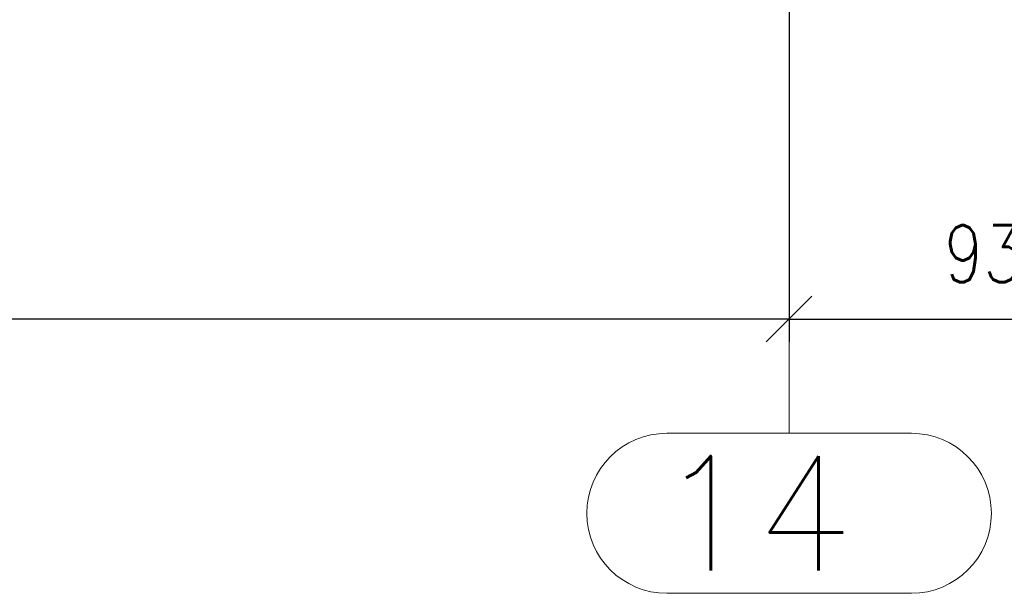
# Paper-space layout 'Layout1' of a CAD drawing. Extents: x -2 to 1033, y -36 to 596.
# Tile 8 of 55: x 299 to 342, y 48 to 73. Entities that reach past the tile are written whole.
import ezdxf

# ---------------------------------------------------------------- set-up
doc = ezdxf.new("R2010")
doc.units = 0
doc.linetypes.add('ACAD_ISO04W100', pattern=[30.5, 24, -3, 0.5, -3])
doc.linetypes.add('HP_01_CER_B', pattern=[8, 5, -1, 1, -1])
doc.layers.get('0').update_dxf_attribs({"linetype": 'CONTINUOUS'})
doc.layers.get('DEFPOINTS').update_dxf_attribs({"color": 132, "linetype": 'CONTINUOUS'})
doc.layers.add('SS_1.ET-HALA_TaO-RASTR', color=7, linetype='HP_01_CER_B', lineweight=13)
doc.layers.add('SS_KOTY', color=3, linetype='CONTINUOUS', lineweight=25)
doc.styles.add('ROMANS', font='romans.shx', dxfattribs={"width": 0.8})
doc.styles.add('romans.shx', font='romans.shx', dxfattribs={"height": 5})
doc.dimstyles.new('A-1_(2.5)_50AS', dxfattribs={"dimtxt": 2.5, "dimasz": 2, "dimexe": 1, "dimexo": 2, "dimgap": 0, "dimtad": 0, "dimdec": 1, "dimlfac": 50, "dimrnd": 1, "dimtxsty": 'ROMANS', "dimblk1": 'OBLIQUE', "dimblk2": 'OBLIQUE', "dimsah": 1, "dimcen": 2, "dimclrd": 256, "dimclre": 256, "dimclrt": 256, "dimadec": 1, "dimazin": 2, "dimtfac": 0.714286, "dimtdec": 1, "dimtmove": 0, "dimatfit": 3, "dimldrblk": 'OPEN', "dimfxl": 1, "dimtvp": 1.142857, "dimtfill": 1, "dimtolj": 1, "dimlwd": -1, "dimlwe": -1, "dimarcsym": 0})

# ---------------------------------------------------------------- blocks, each defined once
blk = doc.blocks.new('_Oblique')
at = {"color": 0, "linetype": 'ByBlock', "lineweight": -2}
blk.add_line((-0.5, -0.5), (0.5, 0.5), dxfattribs=at)
blk = doc.blocks.new('*D14')
at = {"layer": 'DEFPOINTS', "color": 0, "transparency": 16777216}
for p in [(93, 75.769, -10380), (333, 75.769, -10380), (93, 59.918)]:
    blk.add_point(p, dxfattribs=at)
at = {"layer": 'SS_KOTY', "transparency": 16777216}
for p, q in [((93, 73.769), (93, 58.918)), ((333, 73.769), (333, 58.918)), ((333, 59.918), (93, 59.918))]:
    blk.add_line(p, q, dxfattribs=at)
at = {"layer": 'SS_KOTY', "transparency": 16777216, "xscale": 2, "yscale": 2, "zscale": 2, "rotation": 180}
blk.add_blockref('_Oblique', (93, 59.918), dxfattribs=at)
at = {"layer": 'SS_KOTY', "transparency": 16777216, "xscale": 2, "yscale": 2, "zscale": 2}
blk.add_blockref('_Oblique', (333, 59.918), dxfattribs=at)
at = {"layer": 'SS_KOTY', "transparency": 16777216, "insert": (213, 62.775), "char_height": 2.5, "attachment_point": 5, "style": 'ROMANS', "bg_fill": 3, "box_fill_scale": 1.1, "bg_fill_color": 256, "bg_fill_true_color": 13158600, "bg_fill_transparency": 0}
blk.add_mtext('\\A1;12000', dxfattribs=at)
blk = doc.blocks.new('_OPEN')
at = {"color": 0, "linetype": 'ByBlock'}
for p, q in [((-1, 0.167), (0, 0)), ((0, 0), (-1, -0.167)), ((0, 0), (-1, 0))]:
    blk.add_line(p, q, dxfattribs=at)
blk = doc.blocks.new('*D15')
at = {"layer": 'DEFPOINTS', "color": 0, "transparency": 16777216}
for p in [(333, 75.769, -10380), (351.7, 75.769, -10380), (351.7, 59.918)]:
    blk.add_point(p, dxfattribs=at)
at = {"layer": 'SS_KOTY', "transparency": 16777216}
for p, q in [((333, 73.769), (333, 58.918)), ((351.7, 73.769), (351.7, 58.918)), ((333, 59.918), (351.7, 59.918))]:
    blk.add_line(p, q, dxfattribs=at)
at = {"layer": 'SS_KOTY', "transparency": 16777216, "xscale": 2, "yscale": 2, "zscale": 2, "rotation": 180}
blk.add_blockref('_Oblique', (333, 59.918), dxfattribs=at)
at = {"layer": 'SS_KOTY', "transparency": 16777216, "xscale": 2, "yscale": 2, "zscale": 2}
blk.add_blockref('_Oblique', (351.7, 59.918), dxfattribs=at)
at = {"layer": 'SS_KOTY', "transparency": 16777216, "insert": (342.35, 62.775), "char_height": 2.5, "attachment_point": 5, "style": 'ROMANS', "bg_fill": 3, "box_fill_scale": 1.1, "bg_fill_color": 256, "bg_fill_true_color": 13158600, "bg_fill_transparency": 0}
blk.add_mtext('\\A1;935', dxfattribs=at)

psp = doc.layouts.get("Layout1")

# ---------------------------------------------------------------- linework, layer by layer
at = {"layer": 'SS_1.ET-HALA_TaO-RASTR', "linetype": 'Continuous', "ltscale": 0.25}
for p, q in [((338.3453, 54.9192), (327.6548, 54.9192)), ((327.6548, 47.9192), (338.3453, 47.9192))]:
    psp.add_line(p, q, dxfattribs=at)
for centre, start, end in [((327.6548, 51.4192), 90, 270), ((338.3453, 51.4192), 270, 90)]:
    psp.add_arc(centre, 3.5, start, end, dxfattribs=at)

# ---------------------------------------------------------------- texts
at = {"layer": 'SS_1.ET-HALA_TaO-RASTR', "color": 7, "style": 'romans.shx'}
psp.add_text('14', height=5, dxfattribs=at).set_placement((327.2159, 48.9192))

# ---------------------------------------------------------------- dimensions: what is measured, and where the dimension line sits
at = {"layer": 'SS_KOTY'}
dim = psp.add_linear_dim(base=(93.0001, 59.9182), p1=(333.0001, 75.7685, -10380), p2=(93.0001, 75.7685, -10380), dimstyle='A-1_(2.5)_50AS', dxfattribs=at)
dim.commit()
dim.dimension.update_dxf_attribs({"geometry": '*D14', "text_midpoint": (213.0001, 62.7753)})

# ---------------------------------------------------------------- next in the draw order: dimensions: what is measured, and where the dimension line sits
dim = psp.add_linear_dim(base=(351.7001, 59.9182), p1=(333.0001, 75.7685, -10380), p2=(351.7001, 75.7685, -10380), dimstyle='A-1_(2.5)_50AS', override={"dimtmove": 1}, dxfattribs=at)
dim.commit()
dim.dimension.update_dxf_attribs({"geometry": '*D15', "text_midpoint": (342.3501, 62.7753)})

# ---------------------------------------------------------------- next in the draw order: linework, layer by layer
at = {"layer": 'SS_1.ET-HALA_TaO-RASTR', "linetype": 'ACAD_ISO04W100', "ltscale": 0.25}
for p, q in [((333.0001, 59.9182), (333.0001, 535.1818)), ((333.0001, 59.9182), (333.0001, 59.9192)), ((333.0001, 59.9192), (333.0001, 54.9192))]:
    psp.add_line(p, q, dxfattribs=at)

doc.saveas('drawing.dxf')
